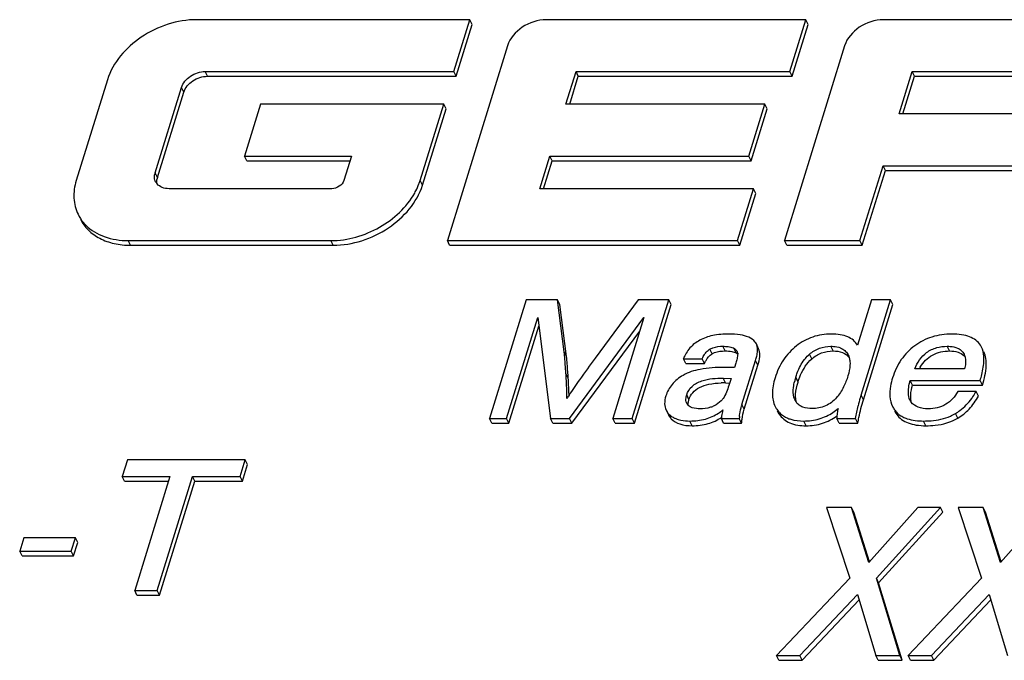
# Model space of a CAD drawing. Header units: millimetres. Extents: x 0 to 594, y 0 to 420.
# Tile 53 of 117: x 379.59 to 387.39, y 196.44 to 201.51. Entities that reach past the tile are written whole.
import ezdxf

# ---------------------------------------------------------------- set-up
doc = ezdxf.new("R2010")
doc.units = ezdxf.units.MM
doc.header["$LTSCALE"] = 32.67
doc.layers.get('0').update_dxf_attribs({"linetype": 'CONTINUOUS'})

msp = doc.modelspace()

# ---------------------------------------------------------------- linework, layer by layer
at = {"color": 7, "linetype": 'CONTINUOUS'}
for p, q in [((383.15758, 201.51474), (380.99152, 201.51474)), ((383.03052, 201.10358), (383.15758, 201.51474)), ((383.17588, 201.47744), (383.15758, 201.51474)), ((385.8214, 201.51474), (383.76266, 201.51474)), ((385.69434, 201.10358), (385.8214, 201.51474)), ((385.8397, 201.47744), (385.8214, 201.51474)), ((388.36662, 201.51474), (386.43427, 201.51474)), ((383.04883, 201.06629), (383.17588, 201.47744)), ((385.71264, 201.06629), (385.8397, 201.47744)), ((383.45643, 201.3085), (382.9791, 199.76386)), ((386.12804, 201.3085), (385.65071, 199.76386)), ((381.06007, 201.10358), (383.03052, 201.10358)), ((383.04883, 201.06629), (383.03052, 201.10358)), ((383.91886, 200.84487), (383.99881, 201.10358)), ((384.01711, 201.06629), (383.99881, 201.10358)), ((383.99881, 201.10358), (385.69434, 201.10358)), ((385.71264, 201.06629), (385.69434, 201.10358)), ((386.55923, 200.76814), (386.66289, 201.10358)), ((386.68119, 201.06629), (386.66289, 201.10358)), ((386.66289, 201.10358), (388.23956, 201.10358)), ((380.28492, 201.03886), (380.03797, 200.23973)), ((381.07837, 201.06629), (383.04883, 201.06629)), ((383.94869, 200.84487), (384.01711, 201.06629)), ((384.01711, 201.06629), (385.71264, 201.06629)), ((386.58906, 200.76814), (386.68119, 201.06629)), ((386.68119, 201.06629), (388.25787, 201.06629)), ((380.66312, 200.30191), (380.87164, 200.97668)), ((380.68142, 200.26461), (380.88994, 200.93939)), ((381.4985, 200.84487), (381.37145, 200.43372)), ((382.95058, 200.84487), (381.4985, 200.84487)), ((382.76357, 200.23973), (382.95058, 200.84487)), ((382.78187, 200.20243), (382.96888, 200.80758)), ((382.96888, 200.80758), (382.95058, 200.84487)), ((385.49553, 200.84487), (383.91886, 200.84487)), ((385.36848, 200.43372), (385.49553, 200.84487)), ((385.38678, 200.39642), (385.51383, 200.80758)), ((385.51383, 200.80758), (385.49553, 200.84487)), ((388.01628, 200.76814), (386.55923, 200.76814)), ((381.38975, 200.39642), (381.37145, 200.43372)), ((381.37145, 200.43372), (382.21871, 200.43372)), ((381.38975, 200.39642), (382.20719, 200.39642)), ((382.21871, 200.43372), (382.15876, 200.23973)), ((383.71186, 200.17501), (383.7918, 200.43372)), ((383.74169, 200.17501), (383.81011, 200.39642)), ((383.81011, 200.39642), (383.7918, 200.43372)), ((383.7918, 200.43372), (385.36848, 200.43372)), ((383.81011, 200.39642), (385.38678, 200.39642)), ((385.38678, 200.39642), (385.36848, 200.43372)), ((386.24889, 199.76386), (386.43218, 200.35699)), ((386.26719, 199.72656), (386.45048, 200.31969)), ((386.45048, 200.31969), (386.43218, 200.35699)), ((386.43218, 200.35699), (387.88922, 200.35699)), ((386.45048, 200.31969), (387.90752, 200.31969)), ((382.06267, 200.17501), (380.77312, 200.17501)), ((385.40529, 200.17501), (383.71186, 200.17501)), ((385.27824, 199.76386), (385.40529, 200.17501)), ((385.4236, 200.13771), (385.40529, 200.17501)), ((385.29654, 199.72656), (385.4236, 200.13771)), ((380.45046, 199.76386), (382.05697, 199.76386)), ((380.46876, 199.72656), (382.07527, 199.72656)), ((382.9974, 199.72656), (382.9791, 199.76386)), ((382.9791, 199.76386), (385.27824, 199.76386)), ((382.9974, 199.72656), (385.29654, 199.72656)), ((385.29654, 199.72656), (385.27824, 199.76386)), ((385.66902, 199.72656), (385.65071, 199.76386)), ((385.65071, 199.76386), (386.24889, 199.76386)), ((385.66902, 199.72656), (386.26719, 199.72656)), ((386.26719, 199.72656), (386.24889, 199.76386)), ((383.60473, 199.29386), (383.31425, 198.35387)), ((383.85257, 199.29386), (383.60473, 199.29386)), ((383.90488, 198.88278), (383.85257, 199.29386)), ((383.87088, 199.25657), (383.85257, 199.29386)), ((383.92318, 198.84548), (383.87088, 199.25657)), ((384.49219, 199.29386), (384.15059, 198.83107)), ((384.44339, 198.35387), (384.73387, 199.29386)), ((384.46169, 198.31657), (384.75217, 199.25657)), ((384.73387, 199.29386), (384.49219, 199.29386)), ((384.75217, 199.25657), (384.73387, 199.29386)), ((386.34021, 199.29386), (386.22915, 198.93449)), ((386.25783, 198.53912), (386.49107, 199.29386)), ((386.27614, 198.50182), (386.50937, 199.25657)), ((386.49107, 199.29386), (386.34021, 199.29386)), ((386.50937, 199.25657), (386.49107, 199.29386)), ((383.44818, 198.35387), (383.69517, 199.15313)), ((383.69517, 199.15313), (383.79685, 198.35387)), ((383.94848, 198.35387), (384.53721, 199.15313)), ((384.53721, 199.15313), (384.29022, 198.35387)), ((383.46648, 198.31657), (383.70387, 199.08475)), ((383.96678, 198.31657), (384.50413, 199.04607)), ((385.4463, 198.90669), (385.428, 198.94399)), ((387.21282, 198.91952), (387.20358, 198.93449)), ((386.15216, 198.86299), (386.15573, 198.85663)), ((384.8681, 198.78984), (384.84979, 198.82714)), ((384.84979, 198.82714), (384.99911, 198.82714)), ((384.8681, 198.78984), (385.01742, 198.78984)), ((385.01742, 198.78984), (384.99911, 198.82714)), ((385.26471, 198.79245), (385.25379, 198.7571)), ((385.31402, 198.46384), (385.42204, 198.81339)), ((385.33233, 198.42655), (385.44035, 198.7761)), ((387.07856, 198.74662), (386.68294, 198.74662)), ((385.16458, 198.67266), (385.22729, 198.67135)), ((385.18288, 198.63536), (385.21595, 198.63467)), ((385.22729, 198.67135), (385.20989, 198.61505)), ((386.66543, 198.61834), (386.64713, 198.65564)), ((386.64713, 198.65564), (387.20207, 198.65564)), ((386.66543, 198.61834), (387.22038, 198.61834)), ((387.22038, 198.61834), (387.20207, 198.65564)), ((387.16938, 198.56727), (387.02468, 198.56727)), ((387.18768, 198.52997), (387.16938, 198.56727)), ((385.73675, 198.49511), (385.73485, 198.49848)), ((384.71327, 198.41926), (384.73157, 198.38196)), ((383.33256, 198.31657), (383.31425, 198.35387)), ((383.31425, 198.35387), (383.44818, 198.35387)), ((383.33256, 198.31657), (383.46648, 198.31657)), ((383.46648, 198.31657), (383.44818, 198.35387)), ((383.81515, 198.31657), (383.79685, 198.35387)), ((383.79685, 198.35387), (383.94848, 198.35387)), ((383.81515, 198.31657), (383.96678, 198.31657)), ((383.96678, 198.31657), (383.94848, 198.35387)), ((384.30852, 198.31657), (384.29022, 198.35387)), ((384.29022, 198.35387), (384.44339, 198.35387)), ((384.30852, 198.31657), (384.46169, 198.31657)), ((384.46169, 198.31657), (384.44339, 198.35387)), ((385.16903, 198.31657), (385.15073, 198.35387)), ((385.15073, 198.35387), (385.29312, 198.35387)), ((385.16903, 198.31657), (385.31143, 198.31657)), ((385.31143, 198.31657), (385.29312, 198.35387)), ((386.08343, 198.31657), (386.06512, 198.35387)), ((386.06512, 198.35387), (386.21521, 198.35387)), ((386.08343, 198.31657), (386.23351, 198.31657)), ((386.23351, 198.31657), (386.21521, 198.35387)), ((380.44309, 198.02487), (380.40237, 197.8931)), ((381.3778, 198.02487), (380.44309, 198.02487)), ((381.33708, 197.8931), (381.3778, 198.02487)), ((381.35539, 197.85581), (381.39611, 197.98758)), ((381.39611, 197.98758), (381.3778, 198.02487)), ((380.42068, 197.85581), (380.40237, 197.8931)), ((380.40237, 197.8931), (380.77998, 197.8931)), ((380.42068, 197.85581), (380.76846, 197.85581)), ((380.77998, 197.8931), (380.50117, 196.99088)), ((380.67982, 196.99088), (380.95863, 197.8931)), ((380.69812, 196.95358), (380.97693, 197.85581)), ((380.97693, 197.85581), (380.95863, 197.8931)), ((380.95863, 197.8931), (381.33708, 197.8931)), ((380.97693, 197.85581), (381.35539, 197.85581)), ((381.35539, 197.85581), (381.33708, 197.8931)), ((385.985, 197.64888), (386.16974, 197.08756)), ((386.18127, 197.64888), (385.985, 197.64888)), ((386.31883, 197.21276), (386.18127, 197.64888)), ((386.19958, 197.61158), (386.18127, 197.64888)), ((386.32366, 197.21818), (386.19958, 197.61158)), ((386.70712, 197.64888), (386.31883, 197.21276)), ((386.3791, 197.08756), (386.88785, 197.64888)), ((386.3974, 197.05027), (386.90615, 197.61158)), ((386.88785, 197.64888), (386.70712, 197.64888)), ((386.90615, 197.61158), (386.88785, 197.64888)), ((387.02851, 197.64888), (387.21325, 197.08756)), ((387.22478, 197.64888), (387.02851, 197.64888)), ((387.36233, 197.21276), (387.22478, 197.64888)), ((387.24308, 197.61158), (387.22478, 197.64888)), ((387.36716, 197.21818), (387.24308, 197.61158)), ((387.75062, 197.64888), (387.36233, 197.21276)), ((379.62271, 197.40851), (379.58978, 197.30194)), ((380.03164, 197.40851), (379.62271, 197.40851)), ((379.99871, 197.30194), (380.03164, 197.40851)), ((380.01701, 197.26465), (380.04995, 197.37121)), ((380.04995, 197.37121), (380.03164, 197.40851)), ((379.60808, 197.26465), (379.58978, 197.30194)), ((379.58978, 197.30194), (379.99871, 197.30194)), ((380.01701, 197.26465), (379.99871, 197.30194)), ((379.60808, 197.26465), (380.01701, 197.26465)), ((386.16974, 197.08756), (385.58674, 196.47389)), ((386.56646, 196.47389), (386.3791, 197.08756)), ((386.3974, 197.05027), (386.3791, 197.08756)), ((386.58476, 196.43659), (386.3974, 197.05027)), ((387.21325, 197.08756), (386.63025, 196.47389)), ((380.51948, 196.95358), (380.50117, 196.99088)), ((380.50117, 196.99088), (380.67982, 196.99088)), ((380.69812, 196.95358), (380.67982, 196.99088)), ((380.51948, 196.95358), (380.69812, 196.95358)), ((385.77401, 196.47389), (386.22874, 196.95828)), ((385.79232, 196.43659), (386.24178, 196.91538)), ((386.22874, 196.95828), (386.37591, 196.47389)), ((386.81752, 196.47389), (387.27225, 196.95828)), ((386.83582, 196.43659), (387.28528, 196.91538)), ((387.27225, 196.95828), (387.41942, 196.47389)), ((385.60504, 196.43659), (385.58674, 196.47389)), ((385.58674, 196.47389), (385.77401, 196.47389)), ((385.60504, 196.43659), (385.79232, 196.43659)), ((385.79232, 196.43659), (385.77401, 196.47389)), ((386.39421, 196.43659), (386.37591, 196.47389)), ((386.37591, 196.47389), (386.56646, 196.47389)), ((386.39421, 196.43659), (386.58476, 196.43659)), ((386.58476, 196.43659), (386.56646, 196.47389)), ((386.64855, 196.43659), (386.63025, 196.47389)), ((386.63025, 196.47389), (386.81752, 196.47389)), ((386.64855, 196.43659), (386.83582, 196.43659)), ((386.83582, 196.43659), (386.81752, 196.47389))]:
    msp.add_line(p, q, dxfattribs=at)
at = {"color": 9, "linetype": 'CONTINUOUS'}
for p, q in [((381.07837, 201.06629), (381.06007, 201.10358)), ((380.88994, 200.93939), (380.87164, 200.97668)), ((380.68142, 200.26461), (380.66312, 200.30191)), ((382.78187, 200.20243), (382.76357, 200.23973)), ((380.46876, 199.72656), (380.45046, 199.76386)), ((382.07527, 199.72656), (382.05697, 199.76386)), ((385.18189, 198.88869), (385.16358, 198.92598)), ((385.45136, 198.89392), (385.43305, 198.93122)), ((386.03624, 198.88869), (386.01794, 198.92598)), ((386.95987, 198.88869), (386.94157, 198.92598)), ((383.92318, 198.84548), (383.90488, 198.88278)), ((385.07685, 198.86512), (385.05855, 198.90242)), ((385.26849, 198.87284), (385.25019, 198.91013)), ((385.86709, 198.82534), (385.84879, 198.86264)), ((386.15537, 198.85646), (386.15216, 198.86299)), ((385.44035, 198.7761), (385.42204, 198.81339)), ((383.93714, 198.67398), (383.91884, 198.71128)), ((385.75852, 198.64256), (385.74022, 198.67986)), ((385.18288, 198.63536), (385.16458, 198.67266)), ((384.89418, 198.50313), (384.87588, 198.54043)), ((386.27614, 198.50182), (386.25783, 198.53912)), ((385.33233, 198.42655), (385.31402, 198.46384)), ((384.75392, 198.35061), (384.73561, 198.38791)), ((385.60815, 198.38894), (385.59686, 198.41195)), ((386.54028, 198.38582), (386.52718, 198.41251)), ((387.02424, 198.35538), (387.00594, 198.39268)), ((384.92031, 198.29628), (384.90201, 198.33358)), ((385.82162, 198.29628), (385.80332, 198.33358)), ((386.77218, 198.29628), (386.75388, 198.33358))]:
    msp.add_line(p, q, dxfattribs=at)
at = {"color": 7, "linetype": 'CONTINUOUS'}
for centre, radius, start, end in [((380.77316, 200.26777), 0.11522, 162.762513, 171.452957), ((380.79147, 200.23047), 0.11522, 162.762513, 171.452957), ((382.31166, 200.37956), 0.47305, 339.385562, 342.80719), ((380.74309, 200.26795), 0.08487, 206.149061, 210.725439), ((380.74422, 200.26868), 0.08622, 210.756544, 220.464823), ((385.21125, 198.8404), 0.07987, 60.820218, 65.577096), ((385.34997, 198.90572), 0.08691, 17.058616, 26.122392), ((385.34735, 198.90505), 0.08961, 11.440758, 16.981627), ((382.98478, 198.76609), 0.92747, 6.384799, 7.22758), ((385.12256, 198.80115), 0.1198, 122.29274, 124.847016), ((385.24208, 198.86843), 0.03828, 9.122852, 26.047483), ((385.2424, 198.86853), 0.03794, 5.707735, 9.052883), ((385.36827, 198.86843), 0.08691, 17.058616, 26.122392), ((386.02946, 198.65583), 0.27461, 131.140783, 133.538474), ((387.00107, 198.77791), 0.10345, 38.786777, 45.713373), ((376.15599, 198.23017), 7.77774, 3.546438, 4.060365), ((384.96642, 198.95454), 0.47698, 342.787729, 345.076676), ((387.02339, 198.58218), 0.34608, 149.054038, 151.608191), ((379.04132, 198.4074), 4.88698, 3.277929, 3.564982), ((379.26695, 198.41981), 4.66101, 2.4219, 3.284278), ((386.27894, 198.51263), 0.56407, 162.754975, 165.885847), ((379.67042, 198.43559), 4.25723, 1.014613, 2.439171), ((379.30051, 198.38361), 4.64572, 2.141465, 3.58348), ((385.1668, 197.88651), 0.74902, 88.769771, 91.336026), ((385.21156, 197.72288), 1.50706, 147.27993, 148.470881), ((379.55107, 198.39344), 4.39497, 1.878392, 2.135517), ((387.63415, 198.11372), 1.44056, 162.824318, 163.737346), ((384.92811, 198.49907), 0.0581, 206.237554, 208.694593), ((384.9292, 198.49976), 0.05939, 208.773914, 224.084645), ((384.9321, 198.50256), 0.06341, 224.080516, 226.366054), ((385.74491, 198.33072), 0.45098, 162.831513, 164.181173), ((385.75134, 198.53405), 0.19417, 206.142352, 213.727545), ((385.83531, 198.5475), 0.11161, 207.993811, 216.045878), ((387.51962, 198.14646), 1.32144, 163.709726, 166.575454), ((386.66735, 198.52756), 0.17901, 206.132551, 215.694691), ((386.7352, 198.54328), 0.09973, 206.08202, 209.419618), ((386.72908, 198.53976), 0.09266, 209.38054, 217.133019), ((384.83847, 198.48812), 0.1436, 224.255019, 230.545938), ((384.92726, 198.7004), 0.36454, 303.405423, 310.196233), ((385.90847, 198.29943), 0.61775, 173.611002, 174.944112), ((385.74706, 198.53101), 0.18892, 213.682481, 224.833898), ((385.76964, 198.49675), 0.19417, 206.142352, 213.727545), ((385.74373, 198.52808), 0.18449, 224.916007, 230.481059), ((385.79451, 198.76238), 0.43379, 303.763304, 310.344972), ((386.4972, 198.33232), 0.43262, 174.529512, 176.130266), ((386.66734, 198.52767), 0.17906, 215.725362, 226.908014), ((386.68565, 198.49026), 0.17901, 206.132551, 215.694691), ((386.67015, 198.53085), 0.1833, 226.946862, 232.441727), ((386.82284, 198.70349), 0.36074, 293.319459, 300.50273), ((385.45788, 198.33329), 0.30784, 174.80351, 176.166652), ((386.45619, 198.33515), 0.39152, 176.13854, 177.259545)]:
    msp.add_arc(centre, radius, start, end, dxfattribs=at)
for points, knots in [([(380.99152, 201.51474), (380.91544, 201.51474), (380.75938, 201.48766), (380.48985, 201.35832), (380.32725, 201.17584), (380.28492, 201.03886)], [0, 0, 0, 0, 0.2549246, 0.5196302, 1, 1, 1, 1]), ([(383.76266, 201.51474), (383.69616, 201.51474), (383.56707, 201.47239), (383.47478, 201.36786), (383.45643, 201.3085)], [0, 0, 0, 0, 0.5169818, 1, 1, 1, 1]), ([(386.43427, 201.51474), (386.36777, 201.51474), (386.23869, 201.47239), (386.14639, 201.36786), (386.12804, 201.3085)], [0, 0, 0, 0, 0.5169818, 1, 1, 1, 1]), ([(380.87164, 200.97668), (380.88293, 201.01321), (380.93972, 201.07752), (381.01915, 201.10358), (381.06007, 201.10358)], [0, 0, 0, 0, 0.4830182, 1, 1, 1, 1]), ([(380.88994, 200.93939), (380.90123, 200.97591), (380.95802, 201.04023), (381.03745, 201.06629), (381.07837, 201.06629)], [0, 0, 0, 0, 0.4830182, 1, 1, 1, 1]), ([(380.03797, 200.23973), (380.02407, 200.19476), (380.01019, 200.10268), (380.03279, 200.01152), (380.05214, 199.9721)], [0, 0, 0, 0, 0.5173561, 1, 1, 1, 1]), ([(380.6669, 200.23054), (380.66492, 200.23459), (380.65808, 200.2518), (380.65717, 200.27109), (380.65922, 200.28489)], [0, 0, 0, 0, 0.244149, 1, 1, 1, 1]), ([(382.15876, 200.23973), (382.15301, 200.2211), (382.12405, 200.18829), (382.08354, 200.17501), (382.06267, 200.17501)], [0, 0, 0, 0, 0.483012, 1, 1, 1, 1]), ([(380.77312, 200.17501), (380.75466, 200.17501), (380.71947, 200.18032), (380.68917, 200.20035), (380.67863, 200.21272)], [0, 0, 0, 0, 0.5316359, 1, 1, 1, 1]), ([(382.07527, 199.72656), (382.15136, 199.72656), (382.30741, 199.75364), (382.57694, 199.88298), (382.73955, 200.06546), (382.78187, 200.20243)], [0, 0, 0, 0, 0.2549246, 0.5196302, 1, 1, 1, 1]), ([(382.72035, 200.14009), (382.72369, 200.14606), (382.7364, 200.16971), (382.74739, 200.19429), (382.75442, 200.21301)], [0, 0, 0, 0, 0.2550181, 1, 1, 1, 1]), ([(382.05697, 199.76386), (382.18989, 199.76386), (382.45331, 199.8404), (382.65704, 200.02712), (382.72035, 200.14009)], [0, 0, 0, 0, 0.5065194, 1, 1, 1, 1]), ([(380.05214, 199.9721), (380.06379, 199.94835), (380.0836, 199.91838), (380.10763, 199.89233), (380.11396, 199.88598)], [0, 0, 0, 0, 0.746733, 1, 1, 1, 1]), ([(380.07044, 199.9348), (380.08618, 199.90275), (380.13019, 199.84224), (380.22428, 199.77551), (380.34044, 199.73497), (380.42503, 199.72656), (380.46876, 199.72656)], [0, 0, 0, 0, 0.226861, 0.4649939, 0.7221619, 1, 1, 1, 1]), ([(380.11396, 199.88598), (380.15436, 199.84547), (380.26307, 199.78129), (380.38603, 199.76386), (380.45046, 199.76386)], [0, 0, 0, 0, 0.470338, 1, 1, 1, 1]), ([(385.20969, 199.02286), (385.16691, 199.02286), (385.08742, 199.01673), (384.97969, 198.98077), (384.89683, 198.91654), (384.86229, 198.8581), (384.84979, 198.82714)], [0, 0, 0, 0, 0.2942311, 0.544151, 0.7703631, 1, 1, 1, 1]), ([(385.36725, 198.99772), (385.3465, 199.00744), (385.29371, 199.02021), (385.24024, 199.02286), (385.20969, 199.02286)], [0, 0, 0, 0, 0.4285515, 1, 1, 1, 1]), ([(385.428, 198.94399), (385.4253, 198.94949), (385.41059, 198.97281), (385.38648, 198.98872), (385.36725, 198.99772)], [0, 0, 0, 0, 0.2238643, 1, 1, 1, 1]), ([(386.02171, 199.02286), (385.97209, 199.02286), (385.87232, 199.00806), (385.78416, 198.95888), (385.74551, 198.9286)], [0, 0, 0, 0, 0.5026418, 1, 1, 1, 1]), ([(386.22915, 198.93449), (386.22076, 198.94898), (386.19829, 198.97609), (386.15044, 199.00423), (386.09007, 199.0201), (386.0457, 199.02286), (386.02171, 199.02286)], [0, 0, 0, 0, 0.2130088, 0.4374703, 0.6948286, 1, 1, 1, 1]), ([(386.97766, 199.02286), (386.92446, 199.02286), (386.81925, 199.00875), (386.72457, 198.96007), (386.68354, 198.92977)], [0, 0, 0, 0, 0.5105296, 1, 1, 1, 1]), ([(387.20358, 198.93449), (387.1941, 198.9492), (387.16875, 198.97651), (387.1166, 199.00428), (387.05136, 199.02007), (387.00352, 199.02286), (386.97766, 199.02286)], [0, 0, 0, 0, 0.2080105, 0.4327263, 0.6926965, 1, 1, 1, 1]), ([(385.05855, 198.90242), (385.06648, 198.90743), (385.09966, 198.92273), (385.13676, 198.92598), (385.16358, 198.92598)], [0, 0, 0, 0, 0.2590292, 1, 1, 1, 1]), ([(385.16358, 198.92598), (385.17773, 198.92598), (385.20506, 198.92469), (385.23223, 198.91861), (385.24427, 198.91312)], [0, 0, 0, 0, 0.5167922, 1, 1, 1, 1]), ([(385.43731, 198.89114), (385.43743, 198.894), (385.43762, 198.90459), (385.43673, 198.91524), (385.43518, 198.92282)], [0, 0, 0, 0, 0.2698544, 1, 1, 1, 1]), ([(385.74551, 198.9286), (385.70601, 198.89766), (385.63489, 198.82096), (385.59207, 198.72596), (385.5766, 198.67593)], [0, 0, 0, 0, 0.4892949, 1, 1, 1, 1]), ([(385.84879, 198.86264), (385.8722, 198.88309), (385.92582, 198.91599), (385.98778, 198.92598), (386.01794, 198.92598)], [0, 0, 0, 0, 0.5075468, 1, 1, 1, 1]), ([(386.01794, 198.92598), (386.02477, 198.92598), (386.05084, 198.92513), (386.07711, 198.92024), (386.09493, 198.91289)], [0, 0, 0, 0, 0.2617504, 1, 1, 1, 1]), ([(386.09493, 198.91289), (386.10717, 198.90784), (386.12977, 198.89444), (386.14605, 198.87383), (386.15216, 198.86299)], [0, 0, 0, 0, 0.5153766, 1, 1, 1, 1]), ([(386.68354, 198.92977), (386.64243, 198.89941), (386.56796, 198.82321), (386.52362, 198.72672), (386.50793, 198.67593)], [0, 0, 0, 0, 0.4901391, 1, 1, 1, 1]), ([(386.68294, 198.74662), (386.70335, 198.7961), (386.75211, 198.87025), (386.85494, 198.91948), (386.91324, 198.92598), (386.94157, 198.92598)], [0, 0, 0, 0, 0.4806892, 0.7455637, 1, 1, 1, 1]), ([(386.94157, 198.92598), (386.94886, 198.92598), (386.97652, 198.92502), (387.00446, 198.91936), (387.02304, 198.91086)], [0, 0, 0, 0, 0.2630644, 1, 1, 1, 1]), ([(387.23178, 198.819), (387.23186, 198.8285), (387.2308, 198.86263), (387.22308, 198.89704), (387.2122, 198.91922)], [0, 0, 0, 0, 0.2778024, 1, 1, 1, 1]), ([(383.91421, 198.78089), (383.91361, 198.78927), (383.9114, 198.81875), (383.90886, 198.84821), (383.90649, 198.86923)], [0, 0, 0, 0, 0.2844306, 1, 1, 1, 1]), ([(383.93714, 198.67398), (383.93605, 198.69157), (383.93228, 198.7488), (383.9282, 198.80607), (383.92318, 198.84548)], [0, 0, 0, 0, 0.3072741, 1, 1, 1, 1]), ([(385.01726, 198.86116), (385.01965, 198.86472), (385.03006, 198.87912), (385.04304, 198.89176), (385.0541, 198.89946)], [0, 0, 0, 0, 0.2413711, 1, 1, 1, 1]), ([(385.01742, 198.78984), (385.02088, 198.79804), (385.03497, 198.82696), (385.05712, 198.85265), (385.07685, 198.86512)], [0, 0, 0, 0, 0.2759697, 1, 1, 1, 1]), ([(385.07685, 198.86512), (385.08333, 198.86921), (385.11602, 198.88524), (385.15337, 198.88869), (385.18189, 198.88869)], [0, 0, 0, 0, 0.2115995, 1, 1, 1, 1]), ([(385.18189, 198.88869), (385.19881, 198.88869), (385.22837, 198.88711), (385.25747, 198.87901), (385.26849, 198.87284)], [0, 0, 0, 0, 0.5726648, 1, 1, 1, 1]), ([(385.25019, 198.91013), (385.25295, 198.90858), (385.26326, 198.90226), (385.27252, 198.89331), (385.27647, 198.88524)], [0, 0, 0, 0, 0.2609377, 1, 1, 1, 1]), ([(385.2804, 198.8649), (385.28011, 198.85274), (385.27509, 198.82825), (385.26843, 198.80447), (385.26471, 198.79245)], [0, 0, 0, 0, 0.4917153, 1, 1, 1, 1]), ([(385.42732, 198.8317), (385.42875, 198.8371), (385.43353, 198.85663), (385.4367, 198.87663), (385.43731, 198.89114)], [0, 0, 0, 0, 0.2778384, 1, 1, 1, 1]), ([(385.44035, 198.7761), (385.44717, 198.79817), (385.45682, 198.83687), (385.45627, 198.87792), (385.45136, 198.89392)], [0, 0, 0, 0, 0.5799076, 1, 1, 1, 1]), ([(385.86709, 198.82534), (385.89005, 198.8454), (385.94346, 198.8785), (386.00548, 198.88869), (386.03624, 198.88869)], [0, 0, 0, 0, 0.4976837, 1, 1, 1, 1]), ([(386.03624, 198.88869), (386.0617, 198.88869), (386.10905, 198.88385), (386.14914, 198.8556), (386.16173, 198.83902)], [0, 0, 0, 0, 0.5500488, 1, 1, 1, 1]), ([(386.72657, 198.76015), (386.73874, 198.78043), (386.76678, 198.81751), (386.8414, 198.87441), (386.91312, 198.88869), (386.95987, 198.88869)], [0, 0, 0, 0, 0.2552341, 0.4955246, 1, 1, 1, 1]), ([(386.95987, 198.88869), (386.98224, 198.88869), (387.02324, 198.88476), (387.06032, 198.86462), (387.0733, 198.85196)], [0, 0, 0, 0, 0.5523649, 1, 1, 1, 1]), ([(387.02304, 198.91086), (387.02708, 198.90902), (387.04219, 198.90117), (387.05552, 198.88982), (387.0634, 198.88001)], [0, 0, 0, 0, 0.2606814, 1, 1, 1, 1]), ([(387.22038, 198.61834), (387.23574, 198.66805), (387.25691, 198.75526), (387.24695, 198.84841), (387.2305, 198.88192)], [0, 0, 0, 0, 0.5822647, 1, 1, 1, 1]), ([(384.15059, 198.83107), (384.10905, 198.77474), (384.03863, 198.6779), (383.97052, 198.57936), (383.94364, 198.5375)], [0, 0, 0, 0, 0.5845566, 1, 1, 1, 1]), ([(385.17338, 198.75841), (385.10942, 198.75841), (384.99791, 198.75227), (384.8885, 198.7198), (384.84762, 198.69557)], [0, 0, 0, 0, 0.5737166, 1, 1, 1, 1]), ([(385.25379, 198.7571), (385.24725, 198.75726), (385.22045, 198.75793), (385.19364, 198.75841), (385.17338, 198.75841)], [0, 0, 0, 0, 0.2440646, 1, 1, 1, 1]), ([(385.74022, 198.67986), (385.74393, 198.69187), (385.76074, 198.74129), (385.78496, 198.78876), (385.80916, 198.82022)], [0, 0, 0, 0, 0.2405183, 1, 1, 1, 1]), ([(385.75852, 198.64256), (385.76443, 198.66166), (385.78841, 198.72866), (385.82842, 198.79157), (385.86709, 198.82534)], [0, 0, 0, 0, 0.2802896, 1, 1, 1, 1]), ([(386.16961, 198.80423), (386.17044, 198.7951), (386.171, 198.75695), (386.16263, 198.71922), (386.15411, 198.69164)], [0, 0, 0, 0, 0.2410939, 1, 1, 1, 1]), ([(387.08647, 198.80541), (387.08646, 198.80057), (387.08563, 198.78077), (387.08209, 198.76116), (387.07856, 198.74662)], [0, 0, 0, 0, 0.2444605, 1, 1, 1, 1]), ([(387.20207, 198.65564), (387.20673, 198.67069), (387.22176, 198.724), (387.2314, 198.77932), (387.23178, 198.819)], [0, 0, 0, 0, 0.2842208, 1, 1, 1, 1]), ([(384.84762, 198.69557), (384.81511, 198.6763), (384.75698, 198.63044), (384.72106, 198.56497), (384.71084, 198.53192)], [0, 0, 0, 0, 0.5220581, 1, 1, 1, 1]), ([(386.15411, 198.69164), (386.14479, 198.6615), (386.12162, 198.60022), (386.06742, 198.51267), (385.98045, 198.44496), (385.90603, 198.43177), (385.86983, 198.43177)], [0, 0, 0, 0, 0.2284596, 0.4726339, 0.737908, 1, 1, 1, 1]), ([(384.87588, 198.54043), (384.88369, 198.56572), (384.91574, 198.61563), (384.99401, 198.65538), (385.0795, 198.67154), (385.13668, 198.67324), (385.16458, 198.67266)], [0, 0, 0, 0, 0.2340868, 0.4957763, 0.7531872, 1, 1, 1, 1]), ([(384.89418, 198.50313), (384.90032, 198.523), (384.92186, 198.56206), (384.9793, 198.60412), (385.05761, 198.62912), (385.11678, 198.63455), (385.14934, 198.63533)], [0, 0, 0, 0, 0.2037416, 0.4215139, 0.6810111, 1, 1, 1, 1]), ([(385.20989, 198.61505), (385.20441, 198.5973), (385.19196, 198.5614), (385.17516, 198.52682), (385.16387, 198.51097)], [0, 0, 0, 0, 0.4884645, 1, 1, 1, 1]), ([(385.5766, 198.67593), (385.564, 198.63513), (385.54757, 198.55854), (385.56184, 198.47945), (385.57703, 198.4485)], [0, 0, 0, 0, 0.5532767, 1, 1, 1, 1]), ([(385.73926, 198.51874), (385.73873, 198.52778), (385.7391, 198.56979), (385.74883, 198.61118), (385.75852, 198.64256)], [0, 0, 0, 0, 0.2161261, 1, 1, 1, 1]), ([(386.50793, 198.67593), (386.50113, 198.65394), (386.48214, 198.58039), (386.48302, 198.49685), (386.50664, 198.44872)], [0, 0, 0, 0, 0.3003215, 1, 1, 1, 1]), ([(386.63298, 198.55532), (386.63277, 198.56116), (386.63299, 198.58505), (386.63645, 198.60883), (386.64012, 198.62648)], [0, 0, 0, 0, 0.2447992, 1, 1, 1, 1]), ([(386.65131, 198.51802), (386.65104, 198.52542), (386.65168, 198.55932), (386.65854, 198.59281), (386.66543, 198.61834)], [0, 0, 0, 0, 0.218754, 1, 1, 1, 1]), ([(384.71084, 198.53192), (384.70474, 198.51217), (384.69721, 198.4739), (384.70551, 198.43506), (384.71327, 198.41926)], [0, 0, 0, 0, 0.5400449, 1, 1, 1, 1]), ([(384.876, 198.47338), (384.87404, 198.47735), (384.86789, 198.4948), (384.86942, 198.51401), (384.87244, 198.52757)], [0, 0, 0, 0, 0.2415312, 1, 1, 1, 1]), ([(385.735, 198.49855), (385.73137, 198.50594), (385.7197, 198.53784), (385.71949, 198.57276), (385.72229, 198.59812)], [0, 0, 0, 0, 0.2437976, 1, 1, 1, 1]), ([(387.02468, 198.56727), (387.00196, 198.52677), (386.93617, 198.45128), (386.83789, 198.43046), (386.78998, 198.43046)], [0, 0, 0, 0, 0.4921228, 1, 1, 1, 1]), ([(387.02424, 198.35538), (387.05758, 198.37508), (387.12084, 198.42684), (387.16735, 198.49354), (387.18768, 198.52997)], [0, 0, 0, 0, 0.4813453, 1, 1, 1, 1]), ([(387.13509, 198.51309), (387.13814, 198.51733), (387.15035, 198.53489), (387.16151, 198.55317), (387.16938, 198.56727)], [0, 0, 0, 0, 0.2446738, 1, 1, 1, 1]), ([(384.88839, 198.4567), (384.88777, 198.46201), (384.88771, 198.46932), (384.88843, 198.47654), (384.88867, 198.47844)], [0, 0, 0, 0, 0.7365345, 1, 1, 1, 1]), ([(384.98044, 198.43046), (384.97165, 198.43046), (384.93983, 198.43163), (384.90531, 198.44047), (384.88834, 198.45666)], [0, 0, 0, 0, 0.2725781, 1, 1, 1, 1]), ([(385.09297, 198.45337), (385.08407, 198.44886), (385.04819, 198.43439), (385.00898, 198.43046), (384.98044, 198.43046)], [0, 0, 0, 0, 0.2588503, 1, 1, 1, 1]), ([(385.16387, 198.51097), (385.1596, 198.50497), (385.1399, 198.48136), (385.11373, 198.46388), (385.09297, 198.45337)], [0, 0, 0, 0, 0.2403643, 1, 1, 1, 1]), ([(385.29456, 198.36817), (385.29535, 198.37527), (385.2991, 198.40406), (385.30504, 198.43259), (385.31101, 198.45366)], [0, 0, 0, 0, 0.2460209, 1, 1, 1, 1]), ([(385.74537, 198.48182), (385.74454, 198.48469), (385.74142, 198.49679), (385.73981, 198.50925), (385.73926, 198.51874)], [0, 0, 0, 0, 0.2389861, 1, 1, 1, 1]), ([(385.86983, 198.43177), (385.84512, 198.43177), (385.80832, 198.43583), (385.76672, 198.4576), (385.75124, 198.47334), (385.74506, 198.48182)], [0, 0, 0, 0, 0.5328949, 0.7737238, 1, 1, 1, 1]), ([(386.23351, 198.31657), (386.23569, 198.3318), (386.24613, 198.39435), (386.26196, 198.45594), (386.27614, 198.50182)], [0, 0, 0, 0, 0.2425698, 1, 1, 1, 1]), ([(386.78998, 198.43046), (386.76338, 198.43046), (386.71269, 198.43546), (386.66917, 198.46542), (386.65521, 198.48382)], [0, 0, 0, 0, 0.535155, 1, 1, 1, 1]), ([(387.00594, 198.39268), (387.01836, 198.40002), (387.0676, 198.43287), (387.10903, 198.4768), (387.13509, 198.51309)], [0, 0, 0, 0, 0.2441043, 1, 1, 1, 1]), ([(384.71327, 198.41926), (384.71747, 198.41068), (384.72466, 198.39981), (384.7333, 198.39028), (384.73561, 198.38791)], [0, 0, 0, 0, 0.7427552, 1, 1, 1, 1]), ([(384.73157, 198.38196), (384.73578, 198.37338), (384.74297, 198.36251), (384.75161, 198.35298), (384.75392, 198.35061)], [0, 0, 0, 0, 0.7427552, 1, 1, 1, 1]), ([(384.90201, 198.33358), (384.94302, 198.33358), (385.02263, 198.34243), (385.09623, 198.37517), (385.12796, 198.39608)], [0, 0, 0, 0, 0.5190259, 1, 1, 1, 1]), ([(385.16253, 198.42195), (385.16114, 198.41688), (385.15608, 198.39689), (385.1527, 198.37646), (385.15131, 198.36117)], [0, 0, 0, 0, 0.2552112, 1, 1, 1, 1]), ([(385.31143, 198.31657), (385.31233, 198.32675), (385.31653, 198.36386), (385.32431, 198.40061), (385.33233, 198.42655)], [0, 0, 0, 0, 0.2733903, 1, 1, 1, 1]), ([(385.60815, 198.38894), (385.61827, 198.37379), (385.64331, 198.34586), (385.71353, 198.30432), (385.77792, 198.29628), (385.82162, 198.29628)], [0, 0, 0, 0, 0.2261929, 0.4574826, 1, 1, 1, 1]), ([(385.62633, 198.38575), (385.63658, 198.3773), (385.65166, 198.36739), (385.66775, 198.3596), (385.67193, 198.35773)], [0, 0, 0, 0, 0.7436388, 1, 1, 1, 1]), ([(385.80332, 198.33358), (385.84473, 198.33358), (385.92697, 198.34405), (386.00216, 198.37945), (386.03559, 198.40176)], [0, 0, 0, 0, 0.5074474, 1, 1, 1, 1]), ([(385.82162, 198.29628), (385.86556, 198.29628), (385.95311, 198.30815), (386.03203, 198.34831), (386.06674, 198.37338)], [0, 0, 0, 0, 0.506441, 1, 1, 1, 1]), ([(386.07534, 198.43177), (386.07433, 198.42671), (386.0707, 198.40743), (386.06792, 198.38797), (386.06655, 198.37356)], [0, 0, 0, 0, 0.2626575, 1, 1, 1, 1]), ([(386.54028, 198.38582), (386.55102, 198.37087), (386.57825, 198.34338), (386.63218, 198.31517), (386.69827, 198.29913), (386.74637, 198.29628), (386.77218, 198.29628)], [0, 0, 0, 0, 0.2142332, 0.4416721, 0.6995979, 1, 1, 1, 1]), ([(386.58868, 198.36639), (386.59966, 198.3607), (386.65207, 198.33905), (386.70978, 198.33358), (386.75388, 198.33358)], [0, 0, 0, 0, 0.219021, 1, 1, 1, 1]), ([(386.75388, 198.33358), (386.77369, 198.33358), (386.84558, 198.33634), (386.91772, 198.3515), (386.96564, 198.37222)], [0, 0, 0, 0, 0.2750382, 1, 1, 1, 1]), ([(384.75392, 198.35061), (384.77229, 198.33174), (384.82683, 198.30164), (384.88712, 198.29628), (384.92031, 198.29628)], [0, 0, 0, 0, 0.4425135, 1, 1, 1, 1]), ([(384.77484, 198.35912), (384.77743, 198.35778), (384.78828, 198.3525), (384.79964, 198.34831), (384.8084, 198.34566)], [0, 0, 0, 0, 0.24162, 1, 1, 1, 1]), ([(384.8084, 198.34566), (384.81525, 198.3436), (384.84587, 198.33592), (384.87764, 198.33358), (384.90201, 198.33358)], [0, 0, 0, 0, 0.2270536, 1, 1, 1, 1]), ([(384.92031, 198.29628), (384.9624, 198.29628), (385.04417, 198.30562), (385.11935, 198.34029), (385.15154, 198.36233)], [0, 0, 0, 0, 0.5189444, 1, 1, 1, 1]), ([(385.67193, 198.35773), (385.68118, 198.35359), (385.72328, 198.33815), (385.76872, 198.33358), (385.80332, 198.33358)], [0, 0, 0, 0, 0.2264834, 1, 1, 1, 1]), ([(386.77218, 198.29628), (386.79655, 198.29628), (386.8831, 198.30031), (386.97046, 198.32361), (387.02424, 198.35538)], [0, 0, 0, 0, 0.2806328, 1, 1, 1, 1])]:
    msp.add_open_spline(points, degree=3, knots=knots, dxfattribs=at)
for points in [[(380.67844, 200.21268), (380.67596, 200.22405), (380.67581, 200.23608), (380.67753, 200.24759)], [(384.99911, 198.82714), (385.00411, 198.83898), (385.01011, 198.85048), (385.01726, 198.86116)], [(385.26849, 198.87284), (385.27265, 198.87051), (385.27669, 198.8679), (385.28042, 198.86494)], [(385.28015, 198.87231), (385.2804, 198.86985), (385.28046, 198.86737), (385.2804, 198.8649)], [(385.80916, 198.82022), (385.81863, 198.83253), (385.82903, 198.8442), (385.8403, 198.8549)], [(386.15555, 198.85655), (386.15886, 198.84979), (386.16158, 198.84272), (386.16372, 198.83551)], [(386.16372, 198.83551), (386.16675, 198.82534), (386.16865, 198.81479), (386.16961, 198.80423)], [(387.0634, 198.88001), (387.06782, 198.8745), (387.07163, 198.86846), (387.07474, 198.86212)], [(387.07474, 198.86212), (387.0778, 198.85589), (387.08022, 198.84932), (387.08201, 198.84262)], [(387.08201, 198.84262), (387.08523, 198.83055), (387.0865, 198.8179), (387.08647, 198.80541)], [(385.72229, 198.59812), (385.72423, 198.61566), (385.72761, 198.63306), (385.73189, 198.65018)], [(386.64012, 198.62648), (386.64216, 198.63627), (386.64452, 198.64599), (386.64713, 198.65564)], [(384.87244, 198.52757), (384.87341, 198.5319), (384.87457, 198.53619), (384.87588, 198.54043)], [(386.64563, 198.49944), (386.63723, 198.51659), (386.63365, 198.53623), (386.63298, 198.55532)], [(384.88867, 198.47844), (384.88917, 198.48241), (384.88988, 198.48637), (384.89075, 198.49028)], [(384.89075, 198.49028), (384.89171, 198.49461), (384.89287, 198.49889), (384.89418, 198.50313)], [(386.21521, 198.35387), (386.21998, 198.38726), (386.22647, 198.42044), (386.23428, 198.45326)], [(386.65288, 198.49972), (386.65203, 198.50578), (386.65153, 198.5119), (386.65131, 198.51802)], [(386.65637, 198.48241), (386.65484, 198.48809), (386.6537, 198.49389), (386.65288, 198.49972)], [(384.74721, 198.37724), (384.75572, 198.37024), (384.76506, 198.36419), (384.77484, 198.35912)], [(386.55841, 198.38554), (386.56787, 198.37826), (386.57807, 198.37187), (386.58868, 198.36639)]]:
    msp.add_open_spline(points, degree=3, dxfattribs=at)

doc.saveas('drawing.dxf')
